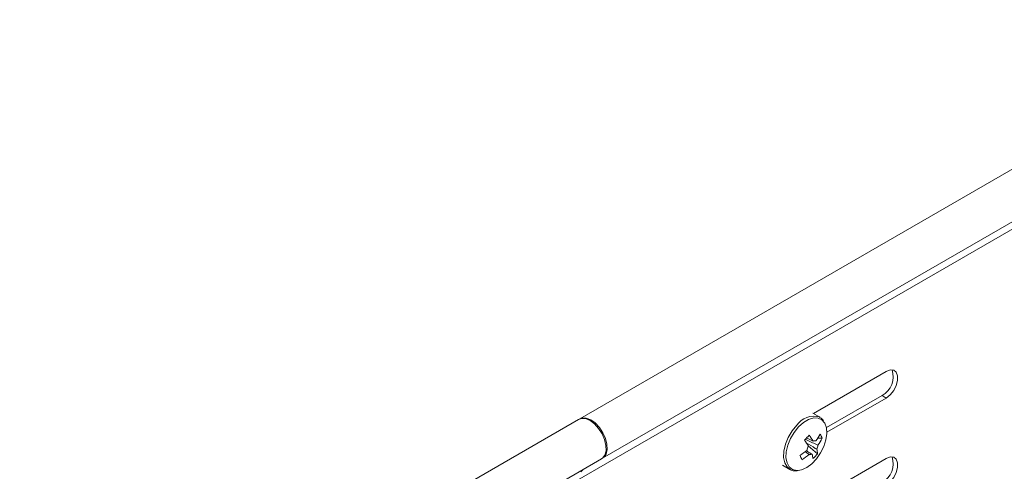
# Model space of a CAD drawing. Header units: millimetres. Extents: x 16 to 6312, y -8659 to -420.
# Tile 6 of 73: x 804 to 1000, y -7397 to -7307. Entities that reach past the tile are written whole.
import ezdxf

# ---------------------------------------------------------------- set-up
doc = ezdxf.new("R2010")
doc.units = ezdxf.units.MM

msp = doc.modelspace()

# ---------------------------------------------------------------- linework, layer by layer
at = {"color": 7, "linetype": 'Continuous', "lineweight": 15}
for p, q in [((1053.48, -7306.75), (915.6, -7386.35)), ((920.15, -7394.23), (1058.03, -7314.63)), ((976.76, -7376.89), (962.22, -7385.29)), ((975.91, -7381.71), (964.81, -7388.11)), ((975.91, -7381.71), (976.76, -7382.2)), ((964.9, -7389.04), (976.76, -7382.2)), ((963.51, -7386.03), (962.08, -7385.21)), ((915.39, -7386.47), (528.6, -7609.76)), ((963.51, -7386.03), (963.42, -7385.98)), ((963.97, -7390.24), (963.12, -7390.19)), ((963.05, -7393.31), (961.18, -7391.73)), ((533.15, -7617.64), (919.93, -7394.35)), ((956.08, -7395.6), (957.51, -7396.43)), ((976.76, -7394.24), (958.73, -7404.65))]:
    msp.add_line(p, q, dxfattribs=at)
at = {"color": 8, "linetype": 'Continuous', "lineweight": 15}
msp.add_line((1052.59, -7319.24), (914.72, -7398.83), dxfattribs=at)
at = {"color": 7, "linetype": 'Continuous', "lineweight": 15, "flags": 128}
for points in [[(976.76, -7382.2), (977.54, -7381.58), (978.23, -7380.72), (978.75, -7379.72), (979.02, -7378.7), (979.02, -7377.78), (978.75, -7377.07), (978.23, -7376.66), (977.54, -7376.6), (976.76, -7376.89)], [(919.93, -7394.35), (920.14, -7394.21), (920.61, -7393.58), (920.85, -7392.71), (920.84, -7391.66), (920.57, -7390.5), (920.07, -7389.34), (919.38, -7388.26), (918.55, -7387.35), (917.66, -7386.69), (916.76, -7386.32), (915.93, -7386.28), (915.39, -7386.47)], [(920.04, -7394.28), (920.42, -7394.02), (920.87, -7393.37), (921.08, -7392.48), (921.03, -7391.42), (920.74, -7390.27), (920.23, -7389.12), (919.53, -7388.06), (918.7, -7387.18), (917.81, -7386.54), (916.92, -7386.19), (916.11, -7386.16), (915.49, -7386.41)], [(959.16, -7396.67), (959.87, -7396.54), (960.88, -7396.09), (961.9, -7395.34), (962.84, -7394.34), (963.66, -7393.16), (964.3, -7391.87), (964.72, -7390.55), (964.9, -7389.28), (964.82, -7388.15), (964.49, -7387.22), (964.43, -7387.12)], [(976.76, -7399.55), (977.54, -7398.94), (978.23, -7398.08), (978.75, -7397.07), (979.02, -7396.05), (979.02, -7395.13), (978.75, -7394.42), (978.23, -7394.01), (977.54, -7393.95), (976.76, -7394.24)], [(916.33, -7396.43), (916.26, -7396.52), (915.83, -7396.9)]]:
    msp.add_lwpolyline(points, dxfattribs=at)
at = {"color": 8, "linetype": 'Continuous', "lineweight": 15, "flags": 128}
for points in [[(958.89, -7387.64), (957.97, -7388.78), (957.2, -7390.07), (956.65, -7391.44), (956.33, -7392.8), (956.28, -7394.05), (956.5, -7395.13), (956.96, -7395.96), (957.55, -7396.45)], [(964.43, -7387.12), (963.93, -7386.56), (963.17, -7386.2), (962.27, -7386.17), (961.27, -7386.47), (960.25, -7387.07), (959.26, -7387.95)], [(959.26, -7387.95), (958.38, -7389.05), (957.64, -7390.3), (957.1, -7391.61), (956.8, -7392.92), (956.75, -7394.12), (956.96, -7395.16), (957.41, -7395.96), (958.07, -7396.48), (958.91, -7396.68), (959.16, -7396.67)]]:
    msp.add_lwpolyline(points, dxfattribs=at)
at = {"color": 7, "linetype": 'Continuous', "lineweight": 15}
for centre, radius, start, end in [((973.94, -7377.99), 4.2, 297.9014, 19.6096), ((946.21, -7376.14), 20.28, 314.6115, 318.4213), ((948.22, -7398.66), 15.98, 29.3864, 34.5222), ((955, -7384.95), 9.67, 323.0383, 332.66), ((959.04, -7391.95), 5.21, 19.1396, 29.4035), ((947.29, -7399.64), 15.98, 29.3864, 34.5222), ((958.81, -7390.15), 1.78, 343.3433, 349.1762), ((962.5, -7391.48), 0.752, 72.8068, 118.3587), ((960.9, -7391.4), 2.21, 332.4333, 354.4003), ((955.38, -7385.8), 9.67, 323.0383, 332.66), ((952.84, -7382.98), 12.6, 302.1243, 310.1859), ((847.28, -7444.78), 123.36, 24.0549, 24.4882), ((953.22, -7383.83), 12.6, 302.1243, 310.1859), ((963.17, -7392.82), 2.21, 152.4333, 174.4003), ((961.58, -7392.74), 0.752, 252.8068, 298.3587), ((958.08, -7394.69), 4.07, 5.689, 18.4933), ((956.01, -7387.56), 9.09, 312.2615, 320.7713), ((959.01, -7393.71), 4.07, 5.689, 18.4933), ((973.94, -7395.34), 4.2, 297.9014, 19.6096)]:
    msp.add_arc(centre, radius, start, end, dxfattribs=at)
at = {"color": 8, "linetype": 'Continuous', "lineweight": 15}
msp.add_arc((962.33, -7390.02), 4.18, 74.8672, 145.2608, dxfattribs=at)
at = {"color": 7, "linetype": 'Continuous', "lineweight": 15}
for points, knots in [([(964.25, -7386.75), (964.15, -7386.6), (963.92, -7386.27), (963.57, -7386.1), (963.38, -7386)], [0, 0, 0, 0, 0.459639, 1, 1, 1, 1]), ([(960.56, -7390.44), (960.61, -7390.46), (961.36, -7390.81), (962.21, -7391.2), (963.01, -7391.57), (963.1, -7391.61)], [0, 0, 0, 0, 0.058209, 0.887229, 1, 1, 1, 1]), ([(962.86, -7392.42), (962.77, -7392.37), (962.08, -7391.93), (961.39, -7391.5), (960.79, -7391.13)], [0, 0, 0, 0, 0.1327852, 1, 1, 1, 1]), ([(960.84, -7390.14), (961.19, -7390.32), (961.62, -7390.55), (962.05, -7390.78), (962.14, -7390.82)], [0, 0, 0, 0, 0.800872, 1, 1, 1, 1]), ([(961.36, -7393.46), (961.27, -7393.4), (961.01, -7393.21), (960.75, -7393.03), (960.57, -7392.9)], [0, 0, 0, 0, 0.314307, 1, 1, 1, 1]), ([(960.86, -7392.73), (961.13, -7392.9), (961.49, -7393.12), (961.84, -7393.34), (961.94, -7393.4)], [0, 0, 0, 0, 0.743509, 1, 1, 1, 1]), ([(957.56, -7396.45), (957.57, -7396.45), (957.81, -7396.64), (958.3, -7396.76), (958.79, -7396.73), (958.97, -7396.72)], [0, 0, 0, 0, 0.027217, 0.636318, 1, 1, 1, 1])]:
    msp.add_open_spline(points, degree=3, knots=knots, dxfattribs=at)

doc.saveas('drawing.dxf')
